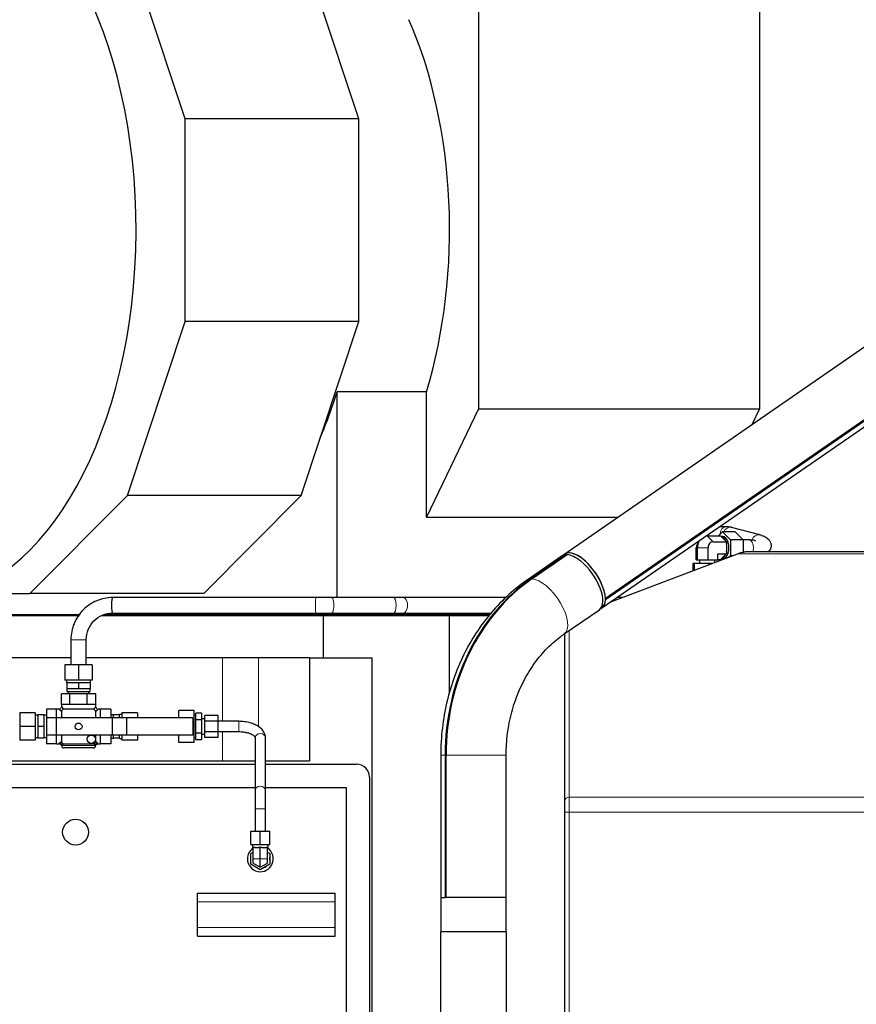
# Model space of a CAD drawing. Header units: inches. Extents: x 0 to 23760, y -13 to 16800.
# Tile 70 of 204: x 2604 to 3578, y 13748 to 14894. Entities that reach past the tile are written whole.
import ezdxf

# ---------------------------------------------------------------- set-up
doc = ezdxf.new("R2010")
doc.units = ezdxf.units.IN
doc.layers.add('254', color=7, linetype='Continuous', true_color=0xffffff)
doc.styles.add('latin_extended', font='simplex.shx')
doc.dimstyles.get("Standard").update_dxf_attribs({"dimtxt": 0.18, "dimasz": 0.18, "dimexe": 0.18, "dimexo": 0.0625, "dimgap": 0.09, "dimtad": 0, "dimtih": 1, "dimtoh": 1, "dimdec": 4, "dimzin": 0, "dimdsep": 46, "dimtxsty": 'Standard', "dimcen": 0.09, "dimadec": 0, "dimazin": 0, "dimtfac": 1, "dimtdec": 4, "dimtofl": 0, "dimtmove": 0, "dimatfit": 3, "dimfxl": 1, "dimtolj": 1, "dimtzin": 0, "dimarcsym": 0})

# ---------------------------------------------------------------- blocks, each defined once
blk = doc.blocks.new('_U1')
at = {"layer": '254', "color": 3, "linetype": 'Continuous', "lineweight": 13, "transparency": 16777216}
for p, q in [((8462.1, 14207.6), (8462.1, 10727)), ((1696.1, 13852.6), (1696.1, 10727)), ((1836.1, 10767), (8322.1, 10767))]:
    blk.add_line(p, q, dxfattribs=at)
at = {"layer": '254', "color": 3, "transparency": 16777216}
for points in [[(1836.1, 10790.4), (1836.1, 10743.7), (1696.1, 10767)], [(8322.1, 10743.7), (8322.1, 10790.4), (8462.1, 10767)]]:
    blk.add_solid(points, dxfattribs=at)
at = {"layer": 'Defpoints', "color": 0, "transparency": 16777216}
for p in [(8462.1, 14247.6), (1696.1, 13892.6), (8462.1, 10767)]:
    blk.add_point(p, dxfattribs=at)
at = {"layer": '254', "color": 2, "lineweight": 13, "transparency": 16777216, "insert": (4835.7, 10977), "char_height": 140, "attachment_point": 1, "style": 'latin_extended'}
blk.add_mtext('\\A1;6766', dxfattribs=at)

msp = doc.modelspace()

# ---------------------------------------------------------------- linework, layer by layer
at = {"layer": '254', "color": 2, "linetype": 'Continuous', "lineweight": 25}
for p, q in [((2796.417, 14778.674), (2727.423, 14987.016)), ((2998.633, 14778.674), (2929.64, 14987.016)), ((3138.013, 14947.665), (3138.013, 14441.119)), ((3464.855, 14947.665), (3464.855, 14441.119)), ((2998.633, 14778.674), (2796.417, 14778.674)), ((2796.417, 14542.781), (2796.417, 14778.674)), ((2998.633, 14542.781), (2998.633, 14778.674)), ((3699.489, 14590.71), (3238.217, 14272.126)), ((2729.401, 14340.411), (2796.417, 14542.781)), ((2998.633, 14542.781), (2796.417, 14542.781)), ((2931.617, 14340.411), (2998.633, 14542.781)), ((3734.057, 14530.235), (3285.615, 14220.513)), ((3285.615, 14219.189), (3734.057, 14528.911)), ((3281.464, 14209.509), (3734.055, 14522.097)), ((2973.294, 14221.567), (2973.294, 14460.963)), ((3077.326, 14460.963), (2973.294, 14460.963)), ((3077.326, 14315.026), (3077.326, 14460.963)), ((3138.013, 14441.119), (3077.326, 14315.026)), ((3138.013, 14441.119), (3464.855, 14441.119)), ((3464.855, 14441.119), (3455.87, 14422.451)), ((2616.049, 14226.313), (2729.401, 14340.411)), ((2931.617, 14340.411), (2729.401, 14340.411)), ((2818.266, 14226.313), (2931.617, 14340.411)), ((3077.326, 14315.026), (3300.329, 14315.026)), ((3426.393, 14304.067), (3418.371, 14304.067)), ((3465.091, 14294.392), (3432.266, 14303.28)), ((3394.546, 14287.407), (3392.342, 14283.487)), ((3403.905, 14293.423), (3419.469, 14293.423)), ((3404.168, 14294.256), (3404.168, 14293.423)), ((3417.338, 14293.423), (3421.926, 14298.042)), ((3419.469, 14293.423), (3420.427, 14292.459)), ((3421.926, 14292.567), (3420.32, 14292.567)), ((3420.427, 14292.459), (3425.394, 14287.459)), ((3436.671, 14298.042), (3421.926, 14298.042)), ((3421.926, 14298.042), (3431.103, 14288.804)), ((3425.394, 14287.459), (3426.352, 14286.495)), ((3445.848, 14288.804), (3431.103, 14288.804)), ((3431.103, 14288.804), (3431.103, 14270.329)), ((3436.671, 14298.042), (3445.848, 14288.804)), ((3445.848, 14288.804), (3445.848, 14273.63)), ((3452.644, 14288.567), (3445.848, 14288.567)), ((3391.347, 14265.567), (3391.347, 14279.567)), ((3392.554, 14265.567), (3392.554, 14279.567)), ((3405.113, 14265.567), (3405.113, 14279.567)), ((3410.788, 14286.495), (3426.352, 14286.495)), ((3426.352, 14286.495), (3426.352, 14284.567)), ((3426.352, 14284.567), (3426.352, 14274.567)), ((3235.275, 14270.095), (3194.46, 14241.906)), ((3239.884, 14271.552), (3199.069, 14243.362)), ((3200.111, 14243.362), (3240.926, 14271.552)), ((3235.494, 14268.461), (3239.906, 14271.508)), ((3235.494, 14268.461), (3235.741, 14267.97)), ((3238.245, 14272.085), (3236.023, 14270.551)), ((3239.884, 14271.552), (3239.906, 14271.508)), ((3440.042, 14272.597), (3291.424, 14216.388)), ((3391.347, 14265.567), (3392.554, 14265.567)), ((3392.554, 14265.567), (3405.113, 14265.567)), ((3394.905, 14265.567), (3394.905, 14261.167)), ((3405.113, 14265.567), (3416.463, 14265.567)), ((3412.905, 14262.334), (3412.905, 14265.567)), ((3416.463, 14265.567), (3416.463, 14272.639)), ((3416.463, 14272.639), (3426.352, 14272.639)), ((3416.463, 14265.71), (3419.469, 14265.71)), ((3418.565, 14264.474), (3417.338, 14265.71)), ((3420.427, 14266.675), (3419.469, 14265.71)), ((3420.32, 14266.567), (3421.926, 14266.567)), ((3425.394, 14271.675), (3420.427, 14266.675)), ((3426.352, 14272.639), (3425.394, 14271.675)), ((3426.352, 14274.567), (3426.352, 14272.639)), ((3431.103, 14270.329), (3429.332, 14268.547)), ((3434.046, 14270.329), (3431.103, 14270.329)), ((3604.063, 14274.857), (3452.751, 14274.857)), ((3388.771, 14261.167), (3387.161, 14261.167)), ((3387.161, 14261.167), (3387.161, 14252.597)), ((3405.515, 14261.167), (3388.771, 14261.167)), ((3388.771, 14261.167), (3388.771, 14253.205)), ((3409.82, 14261.167), (3405.515, 14261.167)), ((3405.515, 14261.167), (3405.515, 14259.538)), ((2537.04, 14226.313), (2616.049, 14226.313)), ((2818.266, 14226.313), (2616.049, 14226.313)), ((2949.312, 14221.567), (2712.186, 14221.567)), ((3039.282, 14221.567), (2966.882, 14221.567)), ((3170.095, 14221.567), (3050.133, 14221.567)), ((3285.615, 14220.513), (3285.581, 14220.541)), ((3285.581, 14219.217), (3285.615, 14219.189)), ((3305.115, 14221.567), (3298.918, 14221.567)), ((3237.707, 14179.289), (3278.522, 14207.478)), ((3279.213, 14208.016), (3281.435, 14209.551)), ((2497.431, 14200.567), (2673.473, 14200.567)), ((2564.432, 14201.802), (2674.295, 14201.802)), ((2699.367, 14200.567), (2957.52, 14200.567)), ((2703.158, 14201.802), (2973.294, 14201.802)), ((2711.563, 14200.567), (2711.563, 14201.802)), ((2712.186, 14203.567), (2949.312, 14203.567)), ((2829.952, 14201.802), (2828.725, 14200.567)), ((2957.52, 14200.567), (3104.063, 14200.567)), ((2957.52, 14151.567), (2957.52, 14200.567)), ((2966.882, 14203.567), (3039.282, 14203.567)), ((2973.294, 14201.802), (2973.294, 14203.568)), ((2973.294, 14201.802), (3151.527, 14201.802)), ((2992.642, 14200.567), (2992.642, 14201.802)), ((3050.133, 14203.567), (3152.983, 14203.567)), ((3104.063, 14200.567), (3150.508, 14200.567)), ((3104.063, 14110.784), (3104.063, 14200.567)), ((2663.563, 14172.567), (2663.563, 14143.374)), ((2681.563, 14143.374), (2681.563, 14172.567)), ((3238.563, 13985.025), (3238.563, 14179.877)), ((2663.561, 14151.567), (2504.7, 14151.567)), ((2839.991, 14151.567), (2681.56, 14151.567)), ((2881.986, 14151.567), (2839.991, 14151.567)), ((2941.419, 14151.567), (2881.986, 14151.567)), ((2941.419, 14151.567), (3014.063, 14151.567)), ((2941.419, 14151.567), (2941.419, 14031.567)), ((3014.063, 13325.567), (3014.063, 14151.567)), ((2672.563, 14143.374), (2656.563, 14143.374)), ((2656.563, 14143.374), (2656.563, 14125.374)), ((2688.563, 14143.374), (2672.563, 14143.374)), ((2672.563, 14143.374), (2672.563, 14125.374)), ((2688.563, 14143.374), (2688.563, 14125.374)), ((2672.563, 14125.374), (2656.563, 14125.374)), ((2658.563, 14125.374), (2658.563, 14122.374)), ((2658.563, 14122.374), (2659.063, 14122.374)), ((2662.601, 14122.374), (2659.063, 14122.374)), ((2659.063, 14122.374), (2659.063, 14115.374)), ((2665.813, 14115.374), (2659.063, 14115.374)), ((2659.063, 14115.374), (2659.063, 14112.374)), ((2669.024, 14122.374), (2662.601, 14122.374)), ((2672.563, 14115.374), (2665.813, 14115.374)), ((2672.563, 14122.374), (2669.024, 14122.374)), ((2688.563, 14125.374), (2672.563, 14125.374)), ((2676.101, 14122.374), (2672.563, 14122.374)), ((2672.563, 14122.374), (2672.563, 14115.374)), ((2679.313, 14115.374), (2672.563, 14115.374)), ((2682.524, 14122.374), (2676.101, 14122.374)), ((2686.063, 14115.374), (2679.313, 14115.374)), ((2686.063, 14122.374), (2682.524, 14122.374)), ((2686.563, 14122.374), (2686.063, 14122.374)), ((2686.063, 14122.374), (2686.063, 14115.374)), ((2686.063, 14112.374), (2686.063, 14115.374)), ((2686.563, 14122.374), (2686.563, 14125.374)), ((2662.563, 14109.574), (2652.563, 14109.574)), ((2652.563, 14097.574), (2652.563, 14109.574)), ((2659.063, 14112.374), (2686.063, 14112.374)), ((2660.563, 14112.374), (2660.563, 14109.574)), ((2682.563, 14109.574), (2662.563, 14109.574)), ((2662.563, 14097.574), (2662.563, 14109.574)), ((2692.563, 14109.574), (2682.563, 14109.574)), ((2682.563, 14097.574), (2682.563, 14109.574)), ((2684.563, 14109.574), (2684.563, 14112.374)), ((2692.563, 14097.574), (2692.563, 14109.574)), ((2652.563, 14097.574), (2662.563, 14097.574)), ((2652.563, 14097.574), (2652.563, 14094.574)), ((2652.563, 14094.574), (2655.191, 14091.551)), ((2662.563, 14097.574), (2682.563, 14097.574)), ((2682.563, 14097.574), (2692.563, 14097.574)), ((2689.934, 14091.551), (2692.563, 14094.574)), ((2692.563, 14094.574), (2692.563, 14097.574)), ((2604.063, 14087.574), (2604.063, 14071.574)), ((2622.063, 14087.574), (2604.063, 14087.574)), ((2622.063, 14087.574), (2622.063, 14071.574)), ((2625.063, 14084.574), (2622.063, 14084.574)), ((2625.063, 14085.074), (2625.063, 14071.574)), ((2631.963, 14085.074), (2625.063, 14085.074)), ((2631.963, 14085.074), (2631.963, 14071.574)), ((2635.063, 14084.574), (2631.963, 14084.574)), ((2635.063, 14091.574), (2635.063, 14081.574)), ((2647.063, 14091.574), (2635.063, 14091.574)), ((2646.563, 14081.574), (2635.063, 14081.574)), ((2635.063, 14081.574), (2635.063, 14061.574)), ((2711.563, 14081.574), (2646.563, 14081.574)), ((2646.563, 14081.574), (2646.563, 14061.574)), ((2647.063, 14081.574), (2647.063, 14091.574)), ((2649.563, 14091.574), (2647.063, 14091.574)), ((2652.585, 14088.945), (2649.563, 14091.574)), ((2652.563, 14088.574), (2652.563, 14081.573)), ((2689.563, 14091.574), (2655.563, 14091.574)), ((2695.563, 14091.574), (2692.54, 14088.945)), ((2692.563, 14081.573), (2692.563, 14088.574)), ((2698.063, 14091.574), (2695.563, 14091.574)), ((2710.063, 14091.574), (2698.063, 14091.574)), ((2698.063, 14081.574), (2698.063, 14091.574)), ((2710.063, 14091.574), (2710.063, 14081.574)), ((2713.063, 14085.074), (2710.063, 14085.074)), ((2728.458, 14081.574), (2711.563, 14081.574)), ((2711.563, 14081.574), (2711.563, 14061.574)), ((2720.063, 14085.074), (2713.063, 14085.074)), ((2713.063, 14081.574), (2713.063, 14085.074)), ((2720.063, 14085.574), (2720.063, 14085.074)), ((2723.063, 14085.574), (2720.063, 14085.574)), ((2720.063, 14081.574), (2720.063, 14085.074)), ((2723.063, 14087.574), (2723.063, 14081.574)), ((2741.063, 14087.574), (2723.063, 14087.574)), ((2805.563, 14081.574), (2728.458, 14081.574)), ((2728.458, 14081.574), (2728.458, 14061.574)), ((2741.063, 14087.574), (2741.063, 14081.574)), ((2789.063, 14081.574), (2789.063, 14090.049)), ((2807.063, 14090.049), (2789.063, 14090.049)), ((2805.563, 14081.574), (2805.563, 14061.574)), ((2807.063, 14080.811), (2805.563, 14080.811)), ((2807.063, 14080.811), (2807.063, 14090.049)), ((2809.063, 14084.574), (2807.063, 14084.574)), ((2807.063, 14062.336), (2807.063, 14080.811)), ((2809.063, 14079.368), (2809.063, 14087.162)), ((2816.063, 14087.162), (2809.063, 14087.162)), ((2816.063, 14079.368), (2816.063, 14087.162)), ((2819.563, 14077.925), (2819.563, 14084.275)), ((2835.063, 14084.275), (2819.563, 14084.275)), ((2835.063, 14077.925), (2835.063, 14084.275)), ((2604.063, 14071.574), (2604.063, 14055.574)), ((2622.063, 14071.574), (2604.063, 14071.574)), ((2622.063, 14071.574), (2622.063, 14055.574)), ((2625.063, 14071.574), (2625.063, 14058.074)), ((2631.963, 14071.574), (2625.063, 14071.574)), ((2631.963, 14071.574), (2631.963, 14058.074)), ((2809.063, 14063.779), (2809.063, 14079.368)), ((2816.063, 14079.368), (2809.063, 14079.368)), ((2819.563, 14080.574), (2816.063, 14080.574)), ((2816.063, 14063.779), (2816.063, 14079.368)), ((2819.563, 14065.223), (2819.563, 14077.925)), ((2835.063, 14077.925), (2819.563, 14077.925)), ((2835.063, 14065.223), (2835.063, 14077.925)), ((2859.063, 14077.574), (2835.063, 14077.574)), ((2859.063, 14077.574), (2859.063, 14077.098)), ((2622.063, 14058.574), (2625.063, 14058.574)), ((2631.963, 14058.074), (2625.063, 14058.074)), ((2631.963, 14058.574), (2635.063, 14058.574)), ((2635.063, 14061.574), (2635.063, 14051.574)), ((2646.563, 14061.574), (2635.063, 14061.574)), ((2711.563, 14061.574), (2646.563, 14061.574)), ((2647.063, 14051.574), (2647.063, 14061.574)), ((2652.563, 14061.574), (2652.563, 14054.574)), ((2692.563, 14054.574), (2692.563, 14061.574)), ((2698.063, 14051.574), (2698.063, 14061.574)), ((2710.063, 14061.574), (2710.063, 14051.574)), ((2710.063, 14058.074), (2713.063, 14058.074)), ((2728.458, 14061.574), (2711.563, 14061.574)), ((2713.063, 14058.074), (2713.063, 14061.574)), ((2720.063, 14058.074), (2713.063, 14058.074)), ((2720.063, 14058.074), (2720.063, 14061.574)), ((2720.063, 14058.074), (2720.063, 14057.574)), ((2723.063, 14061.574), (2723.063, 14055.574)), ((2805.563, 14061.574), (2728.458, 14061.574)), ((2741.063, 14061.574), (2741.063, 14055.574)), ((2789.063, 14053.099), (2789.063, 14061.574)), ((2807.063, 14062.336), (2805.563, 14062.336)), ((2807.063, 14053.099), (2807.063, 14062.336)), ((2807.063, 14058.574), (2809.063, 14058.574)), ((2809.063, 14055.985), (2809.063, 14063.779)), ((2816.063, 14063.779), (2809.063, 14063.779)), ((2816.063, 14055.985), (2816.063, 14063.779)), ((2816.063, 14062.574), (2819.563, 14062.574)), ((2819.563, 14058.872), (2819.563, 14065.223)), ((2835.063, 14065.223), (2819.563, 14065.223)), ((2835.063, 14058.872), (2819.563, 14058.872)), ((2835.063, 14065.574), (2859.063, 14065.574)), ((2835.063, 14058.872), (2835.063, 14065.223)), ((2878.063, 14058.397), (2878.063, 13997.041)), ((2890.063, 13997.041), (2890.063, 14058.397)), ((2622.063, 14055.574), (2604.063, 14055.574)), ((2647.063, 14051.574), (2635.063, 14051.574)), ((2647.063, 14051.574), (2649.756, 14051.574)), ((2655.563, 14051.574), (2689.563, 14051.574)), ((2672.563, 14046.574), (2655.563, 14046.574)), ((2689.563, 14046.574), (2672.563, 14046.574)), ((2695.369, 14051.574), (2698.063, 14051.574)), ((2710.063, 14051.574), (2698.063, 14051.574)), ((2720.063, 14057.574), (2723.063, 14057.574)), ((2741.063, 14055.574), (2723.063, 14055.574)), ((2807.063, 14053.099), (2789.063, 14053.099)), ((2816.063, 14055.985), (2809.063, 14055.985)), ((3094.013, 14038.316), (3094.013, 13872.567)), ((3099.069, 14038.316), (3099.069, 13872.567)), ((3100.111, 13872.567), (3100.111, 14038.316)), ((3170.113, 13872.567), (3170.113, 14038.316)), ((2302.063, 14031.567), (2878.063, 14031.567)), ((2342.063, 14027.567), (2878.057, 14027.567)), ((2890.054, 14027.567), (2996.063, 14027.567)), ((2890.06, 14031.567), (2941.419, 14031.567)), ((3011.063, 14012.567), (3011.063, 13358.567)), ((2354.063, 14000.567), (2878.056, 14000.567)), ((2890.055, 14000.567), (2984.063, 14000.567)), ((2984.063, 14000.567), (2984.063, 13370.567)), ((2878.063, 13975.795), (2878.063, 13949.567)), ((2890.063, 13949.567), (2890.063, 13975.795)), ((3238.563, 13545.819), (3238.563, 13971.722)), ((2873.063, 13949.567), (2884.063, 13949.567)), ((2873.063, 13934.067), (2873.063, 13949.567)), ((2884.063, 13949.567), (2895.063, 13949.567)), ((2884.063, 13934.067), (2884.063, 13949.567)), ((2895.063, 13934.067), (2895.063, 13949.567)), ((2873.063, 13934.067), (2884.063, 13934.067)), ((2875.063, 13934.067), (2875.063, 13930.567)), ((2884.063, 13934.067), (2895.063, 13934.067)), ((2893.063, 13930.567), (2893.063, 13934.067)), ((2873.063, 13923.918), (2875.563, 13925.361)), ((2873.063, 13911.216), (2873.063, 13923.918)), ((2875.563, 13930.567), (2875.063, 13930.567)), ((2877.251, 13930.567), (2875.563, 13930.567)), ((2875.563, 13917.567), (2875.563, 13930.567)), ((2877.251, 13930.567), (2882.375, 13930.567)), ((2884.063, 13930.567), (2882.375, 13930.567)), ((2885.751, 13930.567), (2884.063, 13930.567)), ((2884.063, 13917.567), (2884.063, 13930.567)), ((2885.751, 13930.567), (2890.875, 13930.567)), ((2892.563, 13930.567), (2890.875, 13930.567)), ((2893.063, 13930.567), (2892.563, 13930.567)), ((2892.563, 13917.567), (2892.563, 13930.567)), ((2892.563, 13925.361), (2895.063, 13923.918)), ((2895.063, 13923.918), (2895.063, 13911.216)), ((2884.063, 13904.865), (2873.063, 13911.216)), ((2875.563, 13912.66), (2875.563, 13917.567)), ((2875.563, 13912.66), (2884.063, 13907.752)), ((2884.063, 13907.752), (2884.063, 13917.567)), ((2884.063, 13907.752), (2892.563, 13912.66)), ((2895.063, 13911.216), (2884.063, 13904.865)), ((2892.563, 13912.66), (2892.563, 13917.567)), ((2811.063, 13877.567), (2971.063, 13877.567)), ((2811.063, 13867.567), (2811.063, 13877.567)), ((2971.063, 13867.567), (2971.063, 13877.567)), ((2811.063, 13837.567), (2811.063, 13867.567)), ((2971.063, 13837.567), (2971.063, 13867.567)), ((3094.013, 13872.567), (3099.069, 13872.567)), ((3094.063, 13872.567), (3094.063, 13832.567)), ((3099.069, 13872.567), (3099.112, 13872.567)), ((3100.153, 13872.567), (3099.112, 13872.567)), ((3119.779, 13872.567), (3100.111, 13872.567)), ((3170.113, 13872.567), (3119.779, 13872.567)), ((3170.063, 13832.567), (3170.063, 13872.567)), ((2811.063, 13827.567), (2811.063, 13837.567)), ((2971.063, 13827.567), (2971.063, 13837.567)), ((3094.026, 13522.567), (3094.026, 13832.567)), ((3132.063, 13832.567), (3094.026, 13832.567)), ((3170.1, 13832.567), (3132.063, 13832.567)), ((3170.1, 13832.567), (3170.1, 13522.567)), ((2811.063, 13827.567), (2971.063, 13827.567))]:
    msp.add_line(p, q, dxfattribs=at)
at = {"layer": '254', "color": 110, "linetype": 'Continuous', "lineweight": 13}
for p, q in [((3403.905, 14293.423), (3410.788, 14286.495)), ((3391.347, 14279.567), (3392.554, 14279.567)), ((3392.554, 14279.567), (3405.113, 14279.567)), ((3604.063, 14272.597), (3440.042, 14272.597)), ((2949.321, 14221.567), (2949.312, 14221.567)), ((2966.882, 14221.567), (2966.864, 14221.567)), ((3050.133, 14221.567), (3050.111, 14221.567)), ((2672.563, 14172.567), (2663.563, 14172.567)), ((2681.563, 14172.567), (2672.563, 14172.567)), ((3243.563, 14183.332), (3243.563, 13989.46)), ((2839.991, 14077.574), (2839.991, 14151.567)), ((2881.986, 14071.396), (2881.986, 14151.567)), ((2859.063, 14077.098), (2859.063, 14065.574)), ((2839.991, 14031.567), (2839.991, 14065.574)), ((2652.586, 14054.203), (2650.563, 14052.443)), ((2653.432, 14049.574), (2655.192, 14051.597)), ((2691.693, 14049.574), (2653.432, 14049.574)), ((2689.934, 14051.597), (2691.693, 14049.574)), ((2694.563, 14052.443), (2691.856, 14054.797)), ((3094.013, 14038.316), (3099.069, 14038.316)), ((3170.113, 14038.316), (3100.111, 14038.316)), ((3604.063, 13989.46), (3243.563, 13989.46)), ((2890.063, 13975.795), (2878.063, 13975.795)), ((3243.563, 13971.722), (3238.563, 13971.722)), ((3243.563, 13971.722), (3243.563, 13545.819)), ((3604.063, 13971.722), (3243.563, 13971.722)), ((2875.563, 13917.567), (2884.063, 13917.567)), ((2884.063, 13917.567), (2892.563, 13917.567)), ((2811.063, 13867.567), (2971.063, 13867.567)), ((2811.063, 13837.567), (2971.063, 13837.567))]:
    msp.add_line(p, q, dxfattribs=at)
at = {"layer": '254', "color": 2, "linetype": 'Continuous', "lineweight": 25}
for centre, radius in [((2672.563, 14071.574), 4), ((2687.413, 14056.724), 4.842), ((2669.063, 13948.567), 15)]:
    msp.add_circle(centre, radius, dxfattribs=at)
for centre, radius, start, end in [((2649.563, 14094.574), 3, 272.796017, 339.845239), ((2695.563, 14094.574), 3, 182.796017, 249.845239), ((2655.563, 14088.574), 3, 90, 180), ((2689.563, 14088.574), 3, 0, 90), ((2655.563, 14054.574), 3, 180, 270), ((2655.563, 14049.574), 3, 188.826691, 270), ((2689.563, 14054.574), 3, 270, 0), ((2689.563, 14049.574), 3, 270, 351.290487), ((2996.063, 14012.567), 15, 0, 90), ((2884.063, 13917.567), 15, 124.515, 180), ((2884.063, 13917.567), 15, 180, 55.479375), ((2884.237, 13917.567), 10.999, 349.829669, 10.170331), ((2884.237, 13917.567), 10.999, 292.841994, 307.158006)]:
    msp.add_arc(centre, radius, start, end, dxfattribs=at)
for centre, major_axis, ratio, start_param, end_param in [((2492.597, 14649.784), (0, 430.5), 0.57357644, 3.14159265, 6.17223182), ((2872.889, 14649.784), (0, -403.35), 0.57357644, 1.08362391, 2.22114997), ((2768.857, 14649.784), (0, 403.35), 0.57357644, 4.0684379, 4.22521656), ((3403.905, 14279.567), (0, 13.856), 0.81915204, 0.93923803, 1.57079633), ((3403.905, 14279.567), (0, 13.856), 0.81915204, 0, 0.09049259), ((3419.469, 14279.567), (0, 13), 0.57357644, 5.36479541, 6.15437765), ((3421.926, 14279.567), (0, 13), 0.57357644, 3.14159265, 6.28318531), ((3259.84, 14240.818), (21.595, -31.267), 0.44855731, 0.60231432, 3.14158013), ((3397.022, 14279.567), (0, -6.928), 0.81915204, 4.11097034, 4.71238898), ((3410.788, 14279.567), (0, -6.928), 0.81915204, 3.14159265, 4.71238898), ((3419.469, 14279.567), (0, 13), 0.57357644, 4.31759786, 5.1071801), ((3256.899, 14238.786), (21.624, -31.309), 0.44855731, 2.86745234, 3.14160324), ((3252.486, 14235.739), (21.595, -31.267), 0.44855731, 2.81484928, 2.86748693), ((3259.84, 14240.818), (21.624, -31.309), 0.44855731, 2.99416975, 3.19286388), ((3259.84, 14240.818), (21.624, -31.309), 0.44855731, 0.60227973, 2.99416975), ((3256.899, 14238.786), (21.624, -31.309), 0.44855731, 2.14679182, 2.81488387), ((3419.469, 14279.567), (0, 13), 0.57357644, 3.27040031, 4.05998255), ((3256.899, 14238.786), (21.624, -31.309), 0.44855731, 0.00003025, 2.14679182), ((3302.287, 14038.316), (0, 238.037), 0.85372366, 0.53276293, 1.57079633), ((3303.328, 14038.316), (0, -238.037), 0.85372366, 3.67435558, 4.71238898), ((2712.186, 14212.567), (0, 9), 0.13695158, 0, 3.14159265), ((3259.84, 14240.818), (21.624, -31.309), 0.44855731, 6.2318883, 6.83289657), ((3259.84, 14240.818), (21.595, -31.267), 0.44855731, 6.28317278, 6.83286197), ((3259.84, 14240.818), (21.595, -31.267), 0.44855731, 0.54967667, 0.60231432)]:
    msp.add_ellipse(centre, major_axis=major_axis, ratio=ratio, start_param=start_param, end_param=end_param, dxfattribs=at)
at = {"layer": '254', "color": 110, "linetype": 'Continuous', "lineweight": 13}
for centre, major_axis, ratio, start_param, end_param in [((3426.393, 14295.067), (0, 9), 0.81915204, 0.00608684, 1.56520036), ((3429.914, 14294.593), (2.352, 8.687), 0.809449, 0.00006315, 1.38835259), ((3452.644, 14279.567), (0, -9), 0.57357644, 1.57079633, 3.14159265), ((3462.739, 14285.705), (2.352, 8.687), 0.809449, 0.01233499, 1.46934677), ((3452.644, 14279.567), (0, -9), 0.57357644, 1.01993769, 1.57079633), ((3216.084, 14210.597), (21.624, -31.309), 0.44855731, 2.86745234, 3.1420859), ((3216.084, 14210.597), (21.624, -31.309), 0.44855731, 0.00445105, 2.81488387), ((2949.312, 14212.567), (0, 9), 0.13695158, 0, 3.14218171), ((2966.882, 14212.567), (0, 9), 0.30229413, 3.14100361, 6.28318531), ((3039.282, 14212.567), (0, 9), 0.30229413, 3.14169083, 6.28318531), ((3050.133, 14212.567), (0, 9), 0.57357644, 3.14090543, 6.28318531), ((2884.063, 14058.397), (6, 0), 0.84982774, 0.00009819, 3.14159265), ((2650.563, 14049.574), (-2.121, 2.121), 0.91826226, 3.96957536, 5.4552026), ((2694.563, 14049.574), (-2.121, -2.121), 0.91826226, 3.96957536, 5.4552026), ((2884.063, 13997.041), (6, 0), 0.84982774, 0.00991567, 3.1492503), ((3243.563, 13985.025), (5, 0), 0.88701083, 1.57079633, 3.14159265)]:
    msp.add_ellipse(centre, major_axis=major_axis, ratio=ratio, start_param=start_param, end_param=end_param, dxfattribs=at)
at = {"layer": '254', "color": 2, "linetype": 'Continuous', "lineweight": 25}
for points, degree in [([(3432.173, 14303.304), (3426.35, 14304.067)], 1), ([(2966.883, 14221.567), (2958.263, 14221.567), (2949.312, 14221.567)], 2), ([(3050.134, 14221.567), (3039.282, 14221.567)], 1), ([(2949.313, 14203.567), (2958.263, 14203.567), (2966.882, 14203.567)], 2), ([(3039.281, 14203.567), (3050.132, 14203.567)], 1)]:
    msp.add_open_spline(points, degree=degree, dxfattribs=at)
for points, knots in [([(3460.572, 14287.266), (3460.282, 14287.591), (3459.382, 14288.137), (3456.883, 14288.507), (3454.299, 14288.593), (3452.665, 14288.567)], [0, 0, 0, 0, 0.29636295, 0.6203749, 1, 1, 1, 1]), ([(3475.074, 14274.722), (3475.81, 14275.298), (3477.312, 14276.804), (3479.084, 14281.091), (3478.571, 14285.176), (3475.406, 14289.54), (3470.285, 14292.683), (3466.91, 14293.909), (3464.999, 14294.417)], [0, 0, 0, 0, 0.10748523, 0.23274496, 0.4241566, 0.68715935, 0.8395603, 1, 1, 1, 1]), ([(3452.751, 14274.857), (3452.211, 14274.857), (3451.132, 14274.834), (3449.523, 14274.73), (3447.922, 14274.558), (3446.859, 14274.397), (3445.8, 14274.212), (3445.271, 14274.108), (3444.218, 14273.875), (3443.692, 14273.747), (3442.644, 14273.464), (3442.121, 14273.31), (3441.079, 14272.974), (3440.56, 14272.793), (3440.042, 14272.597)], [0, 0, 0, 0, 0.125, 0.25, 0.375, 0.5, 0.5, 0.625, 0.625, 0.75, 0.75, 0.875, 0.875, 1, 1, 1, 1]), ([(3194.46, 14241.906), (3189.955, 14238.792), (3177.977, 14229.799), (3159.793, 14212.83), (3141.103, 14190.138), (3125.151, 14164.829), (3112.216, 14137.323), (3102.527, 14108.084), (3096.262, 14077.621), (3094.208, 14054.136), (3094.013, 14041.023), (3094.013, 14038.316)], [0, 0, 0, 0, 0.07288377, 0.1993116, 0.32613333, 0.45350463, 0.58133051, 0.7095083, 0.83794795, 0.96658125, 1, 1, 1, 1]), ([(2712.185, 14221.567), (2705.543, 14221.445), (2693.28, 14218.986), (2676.898, 14208.1), (2666.114, 14191.589), (2663.683, 14179.247), (2663.563, 14172.567)], [0, 0, 0, 0, 0.24928178, 0.50025257, 0.751093, 1, 1, 1, 1]), ([(2681.562, 14172.567), (2681.583, 14176.874), (2683.054, 14184.739), (2689.946, 14195.108), (2700.191, 14202.067), (2707.946, 14203.548), (2712.187, 14203.567)], [0, 0, 0, 0, 0.25168515, 0.50039438, 0.74889526, 1, 1, 1, 1]), ([(3170.113, 14038.316), (3170.114, 14042.503), (3170.515, 14055.101), (3173.222, 14076.018), (3179.656, 14100.177), (3189.075, 14122.772), (3201.204, 14143.243), (3215.701, 14161.119), (3228.349, 14172.539), (3235.914, 14178.051), (3237.707, 14179.289)], [0, 0, 0, 0, 0.07255001, 0.21938308, 0.36621259, 0.51299071, 0.65985119, 0.80703181, 0.95490958, 1, 1, 1, 1]), ([(2890.063, 14058.434), (2889.971, 14060.802), (2888.685, 14065.47), (2883.669, 14070.642), (2877.661, 14073.987), (2872.09, 14075.996), (2865.745, 14077.272), (2861.339, 14077.568), (2859.063, 14077.574)], [0, 0, 0, 0, 0.21123718, 0.45209708, 0.58125935, 0.71607582, 0.85665516, 1, 1, 1, 1]), ([(2859.063, 14065.574), (2860.856, 14065.57), (2864.127, 14065.384), (2868.549, 14064.58), (2872.034, 14063.484), (2875.367, 14061.936), (2877.67, 14060.053), (2878.133, 14058.88), (2878.063, 14058.361)], [0, 0, 0, 0, 0.16192949, 0.30963635, 0.44777262, 0.57617218, 0.80177644, 1, 1, 1, 1]), ([(2649.758, 14051.536), (2649.866, 14051.547), (2650.32, 14051.561), (2651.115, 14051.252), (2651.944, 14050.598), (2652.428, 14049.815), (2652.55, 14049.302), (2652.576, 14049.106)], [0, 0, 0, 0, 0.0787573, 0.33810845, 0.60653953, 0.8565545, 1, 1, 1, 1]), ([(2692.571, 14049.115), (2692.579, 14049.253), (2692.645, 14049.731), (2693.097, 14050.489), (2693.889, 14051.188), (2694.714, 14051.524), (2695.211, 14051.552), (2695.379, 14051.547)], [0, 0, 0, 0, 0.10008516, 0.35986185, 0.62834722, 0.87781287, 1, 1, 1, 1]), ([(2878.063, 13997.004), (2878.063, 13995.858), (2878.063, 13993.214), (2878.063, 13988.066), (2878.063, 13982.111), (2878.063, 13977.952), (2878.063, 13975.795)], [0, 0, 0, 0, 0.2500727, 0.50000111, 0.74992895, 1, 1, 1, 1]), ([(2890.063, 13975.795), (2890.063, 13977.958), (2890.063, 13982.132), (2890.063, 13988.107), (2890.063, 13993.273), (2890.063, 13995.927), (2890.063, 13997.077)], [0, 0, 0, 0, 0.24999674, 0.5000011, 0.7500049, 1, 1, 1, 1]), ([(3238.563, 13971.722), (3238.563, 13972.066), (3238.563, 13972.408), (3238.563, 13973.088), (3238.563, 13973.764), (3238.563, 13974.766), (3238.563, 13975.426), (3238.563, 13975.919), (3238.563, 13976.164), (3238.563, 13976.408), (3238.563, 13976.571), (3238.563, 13976.652), (3238.563, 13977.057), (3238.563, 13977.375), (3238.563, 13978), (3238.563, 13978.614), (3238.563, 13979.501), (3238.563, 13980.07), (3238.563, 13980.488), (3238.563, 13980.695), (3238.563, 13980.899), (3238.563, 13981.034), (3238.563, 13981.102), (3238.563, 13981.435), (3238.563, 13981.951), (3238.563, 13982.672), (3238.563, 13983.342), (3238.563, 13983.755), (3238.563, 13984.051), (3238.563, 13984.195), (3238.563, 13984.335), (3238.563, 13984.427), (3238.563, 13984.473), (3238.563, 13984.697), (3238.563, 13984.866), (3238.563, 13985.025)], [0, 0, 0, 0, 0.0625, 0.0625, 0.125, 0.1875, 0.25, 0.25, 0.28125, 0.296875, 0.296875, 0.3125, 0.3125, 0.375, 0.375, 0.4375, 0.5, 0.5625, 0.5625, 0.59375, 0.609375, 0.609375, 0.625, 0.625, 0.6875, 0.75, 0.8125, 0.875, 0.875, 0.90625, 0.921875, 0.921875, 0.9375, 0.9375, 1, 1, 1, 1])]:
    msp.add_open_spline(points, degree=3, knots=knots, dxfattribs=at)
at = {"layer": '254', "color": 110, "linetype": 'Continuous', "lineweight": 13}
for points, knots in [([(2650.563, 14052.443), (2650.402, 14052.303), (2650.265, 14052.179), (2650.091, 14052.016), (2650.039, 14051.965), (2649.979, 14051.908), (2649.968, 14051.897), (2649.945, 14051.875), (2649.913, 14051.843), (2649.883, 14051.814), (2649.79, 14051.722), (2649.736, 14051.666), (2649.664, 14051.592), (2649.646, 14051.573), (2649.647, 14051.574), (2649.647, 14051.574), (2649.647, 14051.574)], [0, 0, 0, 0, 0.24990629, 0.24990629, 0.37485943, 0.37485943, 0.40609771, 0.40609771, 0.437336, 0.49981257, 0.49981257, 0.74971886, 0.74971886, 0.99962514, 0.99962514, 1, 1, 1, 1]), ([(2652.605, 14049.074), (2652.605, 14049.074), (2652.605, 14049.074), (2652.604, 14049.073), (2652.621, 14049.084), (2652.687, 14049.126), (2652.737, 14049.157), (2652.822, 14049.21), (2652.84, 14049.221), (2652.878, 14049.244), (2652.898, 14049.257), (2652.963, 14049.296), (2653.01, 14049.325), (2653.166, 14049.419), (2653.289, 14049.491), (2653.432, 14049.574)], [0, 0, 0, 0, 0.00018746, 0.00018746, 0.2501406, 0.2501406, 0.50009373, 0.50009373, 0.56258202, 0.56258202, 0.6250703, 0.6250703, 0.75004687, 0.75004687, 1, 1, 1, 1]), ([(2691.693, 14049.574), (2691.836, 14049.491), (2691.959, 14049.419), (2692.166, 14049.294), (2692.251, 14049.242), (2692.386, 14049.158), (2692.437, 14049.127), (2692.475, 14049.103), (2692.479, 14049.1), (2692.486, 14049.096), (2692.489, 14049.094), (2692.499, 14049.088), (2692.504, 14049.084), (2692.517, 14049.076), (2692.521, 14049.074), (2692.521, 14049.074)], [0, 0, 0, 0, 0.25002344, 0.25002344, 0.50004688, 0.50004688, 0.75007032, 0.75007032, 0.78132325, 0.78132325, 0.81257618, 0.81257618, 0.87508204, 0.87508204, 1, 1, 1, 1]), ([(2695.479, 14051.574), (2695.479, 14051.574), (2695.474, 14051.579), (2695.461, 14051.593), (2695.455, 14051.599), (2695.444, 14051.609), (2695.441, 14051.613), (2695.433, 14051.622), (2695.428, 14051.626), (2695.387, 14051.669), (2695.332, 14051.725), (2695.183, 14051.873), (2695.09, 14051.964), (2694.86, 14052.179), (2694.724, 14052.303), (2694.563, 14052.443)], [0, 0, 0, 0, 0.12467175, 0.12467175, 0.1871952, 0.1871952, 0.21845692, 0.21845692, 0.24971864, 0.24971864, 0.49981243, 0.49981243, 0.74990621, 0.74990621, 1, 1, 1, 1]), ([(3243.563, 13989.46), (3243.563, 13989.248), (3243.563, 13989.023), (3243.563, 13988.724), (3243.563, 13988.663), (3243.563, 13988.54), (3243.563, 13988.354), (3243.563, 13988.161), (3243.563, 13987.766), (3243.563, 13987.216), (3243.563, 13986.323), (3243.563, 13985.682), (3243.563, 13985.017), (3243.563, 13984.673), (3243.563, 13984.229), (3243.563, 13984.139), (3243.563, 13983.959), (3243.563, 13983.687), (3243.563, 13983.411), (3243.563, 13982.853), (3243.563, 13982.094), (3243.563, 13980.912), (3243.563, 13980.093), (3243.563, 13979.26), (3243.563, 13978.836), (3243.563, 13978.35), (3243.563, 13978.296), (3243.563, 13978.188), (3243.563, 13978.025), (3243.563, 13977.645), (3243.563, 13977.318), (3243.563, 13976.661), (3243.563, 13975.781), (3243.563, 13974.444), (3243.563, 13973.543), (3243.563, 13972.637), (3243.563, 13972.181), (3243.563, 13971.722)], [0, 0, 0, 0, 0.0625, 0.0625, 0.078125, 0.078125, 0.09375, 0.125, 0.125, 0.1875, 0.25, 0.3125, 0.3125, 0.375, 0.375, 0.390625, 0.390625, 0.40625, 0.4375, 0.4375, 0.5, 0.5625, 0.625, 0.625, 0.6875, 0.6875, 0.6953125, 0.6953125, 0.703125, 0.71875, 0.75, 0.75, 0.8125, 0.875, 0.9375, 0.9375, 1, 1, 1, 1])]:
    msp.add_open_spline(points, degree=3, knots=knots, dxfattribs=at)

# ---------------------------------------------------------------- dimensions: what is measured, and where the dimension line sits
at = {"layer": '254', "color": 2, "linetype": 'Continuous', "lineweight": 13}
dim = msp.add_linear_dim(base=(8462.063, 10767.048), p1=(1696.083, 13892.567), p2=(8462.063, 14247.559), dimstyle='Standard', override={"dimscale": 40, "dimtxt": 3.5, "dimasz": 3.5, "dimexe": 1, "dimexo": 1, "dimgap": 1.75, "dimtad": 1, "dimtih": 1, "dimtoh": 0, "dimdec": 0, "dimlfac": 1, "dimzin": 8, "dimdsep": 46, "dimlunit": 2, "dimtxsty": 'latin_extended', "dimsah": 1, "dimse1": 0, "dimse2": 0, "dimsd1": 0, "dimsd2": 0, "dimclrd": 3, "dimclre": 3, "dimclrt": 2, "dimtol": 0, "dimtm": -0.1, "dimtfac": 0.714286, "dimtdec": 3, "dimtofl": 1, "dimtmove": 0, "dimtzin": 8, "dimlwd": 13, "dimlwe": 13}, dxfattribs=at)
dim.commit()
dim.dimension.update_dxf_attribs({"geometry": '_U1', "text_midpoint": (5079.073, 10767.048), "dimtype": 160})

doc.saveas('drawing.dxf')
